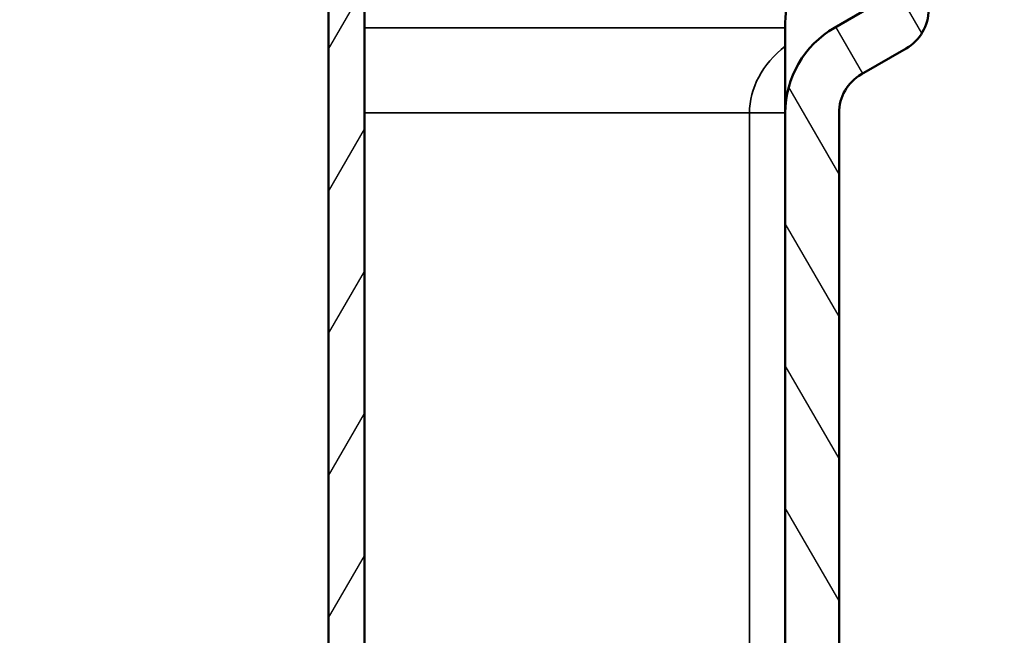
# Model space of a CAD drawing. Header units: millimetres. Extents: x 0 to 2103, y 0 to 1485.
# Tile 62 of 65: x 1682 to 1792, y 1003 to 1072. Entities that reach past the tile are written whole.
import ezdxf

# ---------------------------------------------------------------- set-up
doc = ezdxf.new("R2010")
doc.units = ezdxf.units.MM
doc.header["$LTSCALE"] = 2.5
for name, color, linetype, lineweight in [('AM_0', 7, 'Continuous', 50), ('AM_4', 7, 'Continuous', 35), ('AM_5', 7, 'Continuous', 35), ('AM_8', 7, 'Continuous', 25)]:
    doc.layers.add(name, color=color, linetype=linetype, lineweight=lineweight)
doc.styles.add('7 mm', font='arial.ttf')
doc.dimstyles.new('Schriftgröße 7', dxfattribs={"dimscale": 2.5, "dimtxt": 7, "dimasz": 2.5, "dimexe": 1.5, "dimexo": 1, "dimgap": 0.7000000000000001, "dimtad": 1, "dimrnd": 1e-08, "dimtxsty": '7 mm', "dimcen": 0.09, "dimdle": 10, "dimclrd": 256, "dimclre": 256, "dimclrt": 7, "dimadec": 1, "dimazin": 2, "dimtfac": 0.3571428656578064, "dimtdec": 3, "dimtmove": 0, "dimatfit": 3, "dimfxl": 1, "dimtolj": 1, "dimtzin": 0, "dimlwd": -1, "dimlwe": -1, "dimarcsym": 0})

# ---------------------------------------------------------------- blocks, each defined once
blk = doc.blocks.new('*D71')
at = {"layer": 'AM_5', "transparency": 16777216}
for p, q in [((1791.470534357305, 1156.638028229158), (2024.227897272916, 1156.638028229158)), ((2020.477897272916, 1150.388028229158), (2020.477897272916, 512.8880282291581)), ((1843.970534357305, 506.638028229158), (2024.227897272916, 506.638028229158))]:
    blk.add_line(p, q, dxfattribs=at)
for points in [[(2019.436230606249, 1150.388028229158), (2021.519563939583, 1150.388028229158), (2020.477897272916, 1156.638028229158)], [(2019.436230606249, 512.8880282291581), (2021.519563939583, 512.8880282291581), (2020.477897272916, 506.638028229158)]]:
    blk.add_solid(points, dxfattribs=at)
at = {"layer": 'Defpoints', "color": 0, "transparency": 16777216}
for p in [(1788.970534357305, 1156.638028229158), (1841.470534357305, 506.638028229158), (2020.477897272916, 506.638028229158)]:
    blk.add_point(p, dxfattribs=at)
at = {"layer": 'AM_5', "color": 7, "transparency": 16777216, "insert": (2009.679466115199, 721.4751694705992), "char_height": 17.5, "attachment_point": 4, "rotation": 90, "style": '7 mm'}
blk.add_mtext('\\A1; \\fArial|b0|i0;\\H17.5000;max. 620 / min. 500', dxfattribs=at)

msp = doc.modelspace()

# ---------------------------------------------------------------- hatches: boundary and pattern name
at = {"layer": 'AM_8'}
h = msp.add_hatch(dxfattribs=at)
h.set_pattern_fill('ANSI31', color=256, scale=63.5, angle=75.00017538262, style=0)
h.set_pattern_definition([(120.00017538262, (0, 0), (-6.874064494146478, -3.968771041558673), [])])
edge = h.paths.add_edge_path()
edge.add_ellipse((1484.970534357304, 1123.638028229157), major_axis=(-5.4999999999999, -9.526279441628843), ratio=1, start_angle=209.9999999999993, end_angle=360)
edge.add_line((1479.470534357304, 1114.111748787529), (1511.470534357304, 1095.63654017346))
edge.add_ellipse((1508.970534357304, 1091.306413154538), major_axis=(5, 2.131628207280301e-13), ratio=1, start_angle=0, end_angle=60.00000000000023, ccw=False)
edge.add_line((1513.970534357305, 1091.306413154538), (1513.970534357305, 1073.298282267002))
edge.add_ellipse((1518.970534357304, 1073.298282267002), major_axis=(-2.499999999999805, -4.330127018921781), ratio=1, start_angle=299.9999999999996, end_angle=360)
edge.add_line((1516.470534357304, 1068.96815524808), (1521.470534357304, 1066.081403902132))
edge.add_ellipse((1518.970534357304, 1061.75127688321), major_axis=(4.99999999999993, -3.552713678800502e-14), ratio=1, start_angle=0, end_angle=60.000000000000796, ccw=False)
edge.add_line((1523.970534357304, 1061.75127688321), (1523.970534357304, 914.6380282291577))
edge.add_line((1523.970534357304, 914.6380282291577), (1523.970534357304, 908.6380282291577))
edge.add_line((1523.970534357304, 908.6380282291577), (1523.970534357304, 906.6380282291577))
edge.add_line((1523.970534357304, 906.6380282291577), (1525.970534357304, 906.6380282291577))
edge.add_line((1525.970534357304, 906.6380282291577), (1529.970534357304, 906.6380282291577))
edge.add_line((1529.970534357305, 906.6380282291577), (1529.970534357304, 1061.75127688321))
edge.add_ellipse((1518.970534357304, 1061.75127688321), major_axis=(5.500000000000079, 9.52627944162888), ratio=1, start_angle=300.0000000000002, end_angle=360)
edge.add_line((1524.470534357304, 1071.277556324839), (1519.970534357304, 1073.875632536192))
edge.add_line((1519.970534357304, 1073.875632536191), (1519.970534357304, 1091.306413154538))
edge.add_ellipse((1508.970534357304, 1091.306413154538), major_axis=(5.499999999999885, 9.526279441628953), ratio=1, start_angle=300.0000000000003, end_angle=360)
edge.add_line((1514.470534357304, 1100.832692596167), (1482.470534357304, 1119.307901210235))
edge.add_ellipse((1484.970534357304, 1123.638028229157), major_axis=(-1.368455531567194e-47, 4.999999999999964), ratio=1, start_angle=0, end_angle=150.0000000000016, ccw=False)
edge.add_line((1484.970534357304, 1128.638028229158), (1491.262566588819, 1128.638028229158))
edge.add_ellipse((1491.262566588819, 1137.638028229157), major_axis=(8.457233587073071, -3.078181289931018), ratio=1, start_angle=289.9999999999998, end_angle=360)
edge.add_line((1499.719800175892, 1134.559846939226), (1500.470549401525, 1136.622513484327))
edge.add_ellipse((1508.470534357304, 1136.638028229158), major_axis=(5.329070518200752e-14, -7.999999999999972), ratio=1, start_angle=270.111116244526, end_angle=360.0000000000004)
edge.add_line((1508.470534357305, 1128.638028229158), (1515.470534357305, 1128.638028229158))
edge.add_line((1515.470534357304, 1128.638028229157), (1515.470534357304, 1126.638028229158))
edge.add_ellipse((1523.470534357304, 1126.638028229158), major_axis=(8.881784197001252e-14, -7.999999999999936), ratio=1, start_angle=269.9999999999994, end_angle=360)
edge.add_line((1523.470534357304, 1118.638028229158), (1525.503939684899, 1118.638028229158))
edge.add_line((1525.503939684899, 1118.638028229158), (1525.503939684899, 1109.638028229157))
edge.add_spline(control_points=[(1525.503939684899, 1109.638028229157), (1525.503939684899, 1109.164930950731), (1525.554773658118, 1108.648964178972), (1525.771785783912, 1107.641594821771), (1525.937815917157, 1107.150160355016), (1526.335535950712, 1106.25654400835), (1526.609563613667, 1105.775798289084), (1527.256475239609, 1104.885260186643), (1527.629052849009, 1104.475245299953), (1528.402561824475, 1103.759448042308), (1528.88060666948, 1103.394200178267), (1529.901993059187, 1102.768992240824), (1530.445122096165, 1102.508685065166), (1531.511868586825, 1102.100111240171), (1532.137720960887, 1101.921603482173), (1533.412671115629, 1101.690677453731), (1534.061727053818, 1101.638028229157), (1534.655181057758, 1101.638028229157)], knot_values=[-1.272264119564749, -1.272264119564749, -1.272264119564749, -1.272264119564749, -1.130334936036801, -1.130334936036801, -0.9884057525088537, -0.9884057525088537, -0.8368969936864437, -0.8368969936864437, -0.6853882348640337, -0.6853882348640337, -0.520730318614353, -0.520730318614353, -0.3560724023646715, -0.3560724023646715, -0.1780362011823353, -0.1780362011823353, 0, 0, 0, 0], degree=3, periodic=0)
edge.add_line((1534.655181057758, 1101.638028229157), (1535.811354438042, 1101.638028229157))
edge.add_line((1535.811354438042, 1101.638028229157), (1535.811354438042, 1094.138028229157))
edge.add_spline(control_points=[(1535.811354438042, 1094.138028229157), (1535.811354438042, 1093.201418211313), (1535.913077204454, 1092.180133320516), (1536.346885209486, 1090.187079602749), (1536.678653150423, 1089.215241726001), (1537.477058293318, 1087.439063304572), (1538.030582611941, 1086.480010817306), (1539.336383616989, 1084.706207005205), (1540.087963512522, 1083.89094283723), (1541.664070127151, 1082.452340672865), (1542.648592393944, 1081.713518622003), (1544.749727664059, 1080.452193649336), (1545.865788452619, 1079.928771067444), (1547.125524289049, 1079.45539887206), (1547.338524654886, 1079.379210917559), (1547.555545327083, 1079.305631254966)], knot_values=[-1.909097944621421, -1.909097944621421, -1.909097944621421, -1.909097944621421, -1.628114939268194, -1.628114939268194, -1.34713193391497, -1.34713193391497, -1.043903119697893, -1.043903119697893, -0.7406743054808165, -0.7406743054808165, -0.403721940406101, -0.403721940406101, -0.0667695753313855, -0.0667695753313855, 0, 0, 0, 0], degree=3, periodic=0)
edge.add_line((1547.555545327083, 1079.305631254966), (1547.555545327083, 1078.138028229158))
edge.add_line((1547.555545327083, 1078.138028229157), (1554.795166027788, 1078.138028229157))
edge.add_line((1554.795166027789, 1078.138028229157), (1554.795166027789, 1084.138028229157))
edge.add_spline(control_points=[(1554.795166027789, 1084.138028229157), (1554.001389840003, 1084.138028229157), (1553.132784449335, 1084.20533317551), (1551.424984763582, 1084.503706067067), (1550.585870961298, 1084.735234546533), (1549.1770441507, 1085.260836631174), (1548.470583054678, 1085.589488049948), (1547.139264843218, 1086.381526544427), (1546.514764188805, 1086.845512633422), (1545.517015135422, 1087.747194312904), (1545.041996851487, 1088.256665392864), (1544.215655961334, 1089.366284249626), (1543.86483136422, 1089.966802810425), (1543.361052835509, 1091.075645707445), (1543.152308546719, 1091.679807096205), (1542.879156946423, 1092.919470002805), (1542.814988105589, 1093.55502405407), (1542.814988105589, 1094.138028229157)], knot_values=[0, 0, 0, 0, 0.2381328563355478, 0.2381328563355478, 0.4762657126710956, 0.4762657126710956, 0.6892365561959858, 0.6892365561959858, 0.9022073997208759, 0.9022073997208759, 1.092681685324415, 1.092681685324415, 1.283155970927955, 1.283155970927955, 1.458057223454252, 1.458057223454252, 1.632958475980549, 1.632958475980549, 1.632958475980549, 1.632958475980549], degree=3, periodic=0)
edge.add_line((1542.814988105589, 1094.138028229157), (1542.814988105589, 1105.638028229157))
edge.add_spline(control_points=[(1542.814988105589, 1105.638028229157), (1542.814988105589, 1105.872221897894), (1542.753460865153, 1106.146436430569), (1542.550734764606, 1106.591689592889), (1542.366258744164, 1106.835888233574), (1541.968621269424, 1107.196096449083), (1541.677910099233, 1107.368112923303), (1541.130089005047, 1107.574468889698), (1540.770983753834, 1107.638028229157), (1540.467078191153, 1107.638028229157)], knot_values=[0.3214790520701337, 0.3214790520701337, 0.3214790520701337, 0.3214790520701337, 0.3917371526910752, 0.3917371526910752, 0.4682487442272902, 0.4682487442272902, 0.5526964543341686, 0.5526964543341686, 0.6438681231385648, 0.6438681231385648, 0.6438681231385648, 0.6438681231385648], degree=3, periodic=0)
edge.add_line((1540.467078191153, 1107.638028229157), (1534.655181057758, 1107.638028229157))
edge.add_spline(control_points=[(1534.655181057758, 1107.638028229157), (1534.357395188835, 1107.638028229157), (1534.00561416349, 1107.700830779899), (1533.468865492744, 1107.9054223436), (1533.184317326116, 1108.076388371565), (1532.793916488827, 1108.435049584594), (1532.612676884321, 1108.679378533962), (1532.412334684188, 1109.125824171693), (1532.351496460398, 1109.402200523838), (1532.351496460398, 1109.638028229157)], knot_values=[0, 0, 0, 0, 0.08933576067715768, 0.08933576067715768, 0.1723256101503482, 0.1723256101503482, 0.2483784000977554, 0.2483784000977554, 0.3191267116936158, 0.3191267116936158, 0.3191267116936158, 0.3191267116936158], degree=3, periodic=0)
edge.add_line((1532.351496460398, 1109.638028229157), (1532.351496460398, 1122.638028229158))
edge.add_spline(control_points=[(1532.351496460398, 1122.638028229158), (1532.351496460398, 1122.874087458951), (1532.29053206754, 1123.150720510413), (1532.089926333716, 1123.597562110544), (1531.908535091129, 1123.842133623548), (1531.5185528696, 1124.200678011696), (1531.234861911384, 1124.371614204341), (1530.701685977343, 1124.575341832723), (1530.353567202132, 1124.638028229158), (1530.058802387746, 1124.638028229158)], knot_values=[0.3174880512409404, 0.3174880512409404, 0.3174880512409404, 0.3174880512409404, 0.38830582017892, 0.38830582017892, 0.4644298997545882, 0.4644298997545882, 0.5472322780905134, 0.5472322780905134, 0.6356617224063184, 0.6356617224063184, 0.6356617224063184, 0.6356617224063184], degree=3, periodic=0)
edge.add_line((1530.058802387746, 1124.638028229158), (1523.470534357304, 1124.638028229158))
edge.add_ellipse((1523.470534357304, 1126.638028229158), major_axis=(-1.999999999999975, 1.09476442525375e-47), ratio=1, start_angle=0, end_angle=90.00000000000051, ccw=False)
edge.add_line((1521.470534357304, 1126.638028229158), (1521.470534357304, 1132.638028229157))
edge.add_ellipse((1519.470534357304, 1132.638028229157), major_axis=(-1.776356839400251e-14, 1.999999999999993), ratio=1, start_angle=269.9999999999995, end_angle=360)
edge.add_line((1519.470534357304, 1134.638028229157), (1510.97053435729, 1134.638028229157))
edge.add_line((1510.97053435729, 1134.638028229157), (1508.470534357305, 1134.638028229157))
edge.add_ellipse((1508.470534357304, 1136.638028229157), major_axis=(-1.499999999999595, -1.322875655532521), ratio=1, start_angle=0, end_angle=48.590377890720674, ccw=False)
edge.add_ellipse((1508.470534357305, 1136.638028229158), major_axis=(-2.000000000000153, 1.094764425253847e-47), ratio=1, start_angle=0, end_angle=41.40962210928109, ccw=False)
edge.add_line((1506.470534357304, 1136.638028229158), (1506.470534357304, 1156.638028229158))
edge.add_line((1506.470534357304, 1156.638028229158), (1501.370534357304, 1156.638028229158))
edge.add_line((1501.370534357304, 1156.638028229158), (1494.081644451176, 1136.611967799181))
edge.add_ellipse((1491.262566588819, 1137.638028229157), major_axis=(1.776356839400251e-14, -3.000000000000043), ratio=1, start_angle=0, end_angle=69.99999999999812, ccw=False)
edge.add_line((1491.262566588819, 1134.638028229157), (1484.970534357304, 1134.638028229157))
edge = h.paths.add_edge_path()
edge.add_ellipse((1778.970534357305, 1073.298282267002), major_axis=(4.999999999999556, 3.552713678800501e-14), ratio=1, start_angle=300.0000000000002, end_angle=360)
edge.add_line((1783.970534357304, 1073.298282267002), (1783.970534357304, 1091.306413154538))
edge.add_ellipse((1788.970534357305, 1091.306413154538), major_axis=(-2.49999999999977, 4.330127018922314), ratio=1, start_angle=0, end_angle=60.000000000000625, ccw=False)
edge.add_line((1786.470534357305, 1095.63654017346), (1818.470534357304, 1114.111748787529))
edge.add_ellipse((1812.970534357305, 1123.638028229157), major_axis=(-3.552713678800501e-14, 11.00000000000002), ratio=1, start_angle=209.9999999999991, end_angle=360)
edge.add_line((1812.970534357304, 1134.638028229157), (1806.67850212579, 1134.638028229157))
edge.add_ellipse((1806.67850212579, 1137.638028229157), major_axis=(-2.819077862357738, -1.026060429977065), ratio=1, start_angle=0, end_angle=69.99999999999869, ccw=False)
edge.add_line((1803.859424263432, 1136.611967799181), (1796.570534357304, 1156.638028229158))
edge.add_line((1796.570534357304, 1156.638028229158), (1791.470534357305, 1156.638028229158))
edge.add_line((1791.470534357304, 1156.638028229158), (1791.470534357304, 1136.638028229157))
edge.add_ellipse((1789.470534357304, 1136.638028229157), major_axis=(1.50000000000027, -1.322875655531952), ratio=1, start_angle=0, end_angle=41.4096221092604, ccw=False)
edge.add_ellipse((1789.470534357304, 1136.638028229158), major_axis=(-3.552713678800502e-14, -1.999999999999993), ratio=1, start_angle=0, end_angle=48.59037789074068, ccw=False)
edge.add_line((1789.470534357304, 1134.638028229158), (1786.970534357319, 1134.638028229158))
edge.add_line((1786.970534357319, 1134.638028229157), (1778.470534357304, 1134.638028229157))
edge.add_ellipse((1778.470534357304, 1132.638028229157), major_axis=(-1.999999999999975, 1.09476442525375e-47), ratio=1, start_angle=269.9999999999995, end_angle=360)
edge.add_line((1776.470534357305, 1132.638028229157), (1776.470534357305, 1126.638028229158))
edge.add_ellipse((1774.470534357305, 1126.638028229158), major_axis=(-1.776356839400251e-14, -1.999999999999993), ratio=1, start_angle=0, end_angle=90.00000000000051, ccw=False)
edge.add_line((1774.470534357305, 1124.638028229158), (1767.882266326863, 1124.638028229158))
edge.add_spline(control_points=[(1767.882266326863, 1124.638028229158), (1767.587501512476, 1124.638028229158), (1767.239382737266, 1124.575341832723), (1766.706206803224, 1124.371614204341), (1766.422515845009, 1124.200678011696), (1766.03253362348, 1123.842133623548), (1765.851142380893, 1123.597562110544), (1765.650536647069, 1123.150720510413), (1765.58957225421, 1122.874087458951), (1765.58957225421, 1122.638028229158)], knot_values=[-0.6356617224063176, -0.6356617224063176, -0.6356617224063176, -0.6356617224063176, -0.5472322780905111, -0.5472322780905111, -0.4644298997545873, -0.4644298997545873, -0.388305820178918, -0.388305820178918, -0.3174880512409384, -0.3174880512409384, -0.3174880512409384, -0.3174880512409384], degree=3, periodic=0)
edge.add_line((1765.58957225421, 1122.638028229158), (1765.58957225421, 1109.638028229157))
edge.add_spline(control_points=[(1765.58957225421, 1109.638028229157), (1765.58957225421, 1109.402200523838), (1765.528734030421, 1109.125824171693), (1765.328391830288, 1108.679378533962), (1765.147152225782, 1108.435049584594), (1764.756751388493, 1108.076388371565), (1764.472203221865, 1107.9054223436), (1763.935454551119, 1107.700830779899), (1763.583673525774, 1107.638028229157), (1763.28588765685, 1107.638028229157)], knot_values=[-0.3191267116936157, -0.3191267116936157, -0.3191267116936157, -0.3191267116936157, -0.2483784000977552, -0.2483784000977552, -0.172325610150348, -0.172325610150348, -0.08933576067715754, -0.08933576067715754, 0, 0, 0, 0], degree=3, periodic=0)
edge.add_line((1763.28588765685, 1107.638028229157), (1757.473990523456, 1107.638028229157))
edge.add_spline(control_points=[(1757.473990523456, 1107.638028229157), (1757.170084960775, 1107.638028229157), (1756.810979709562, 1107.574468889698), (1756.263158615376, 1107.368112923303), (1755.972447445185, 1107.196096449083), (1755.574809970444, 1106.835888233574), (1755.390333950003, 1106.591689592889), (1755.187607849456, 1106.146436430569), (1755.126080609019, 1105.872221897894), (1755.126080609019, 1105.638028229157)], knot_values=[-0.6438681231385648, -0.6438681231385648, -0.6438681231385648, -0.6438681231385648, -0.5526964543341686, -0.5526964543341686, -0.4682487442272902, -0.4682487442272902, -0.3917371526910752, -0.3917371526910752, -0.3214790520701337, -0.3214790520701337, -0.3214790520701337, -0.3214790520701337], degree=3, periodic=0)
edge.add_line((1755.126080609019, 1105.638028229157), (1755.126080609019, 1094.138028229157))
edge.add_spline(control_points=[(1755.126080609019, 1094.138028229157), (1755.126080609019, 1093.55502405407), (1755.061911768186, 1092.919470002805), (1754.788760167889, 1091.679807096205), (1754.5800158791, 1091.075645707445), (1754.076237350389, 1089.966802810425), (1753.725412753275, 1089.366284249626), (1752.899071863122, 1088.256665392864), (1752.424053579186, 1087.747194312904), (1751.426304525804, 1086.845512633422), (1750.801803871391, 1086.381526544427), (1749.470485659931, 1085.589488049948), (1748.764024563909, 1085.260836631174), (1747.35519775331, 1084.735234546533), (1746.516083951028, 1084.503706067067), (1744.808284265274, 1084.20533317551), (1743.939678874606, 1084.138028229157), (1743.14590268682, 1084.138028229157)], knot_values=[-1.63295847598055, -1.63295847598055, -1.63295847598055, -1.63295847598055, -1.458057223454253, -1.458057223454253, -1.283155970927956, -1.283155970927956, -1.092681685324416, -1.092681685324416, -0.9022073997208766, -0.9022073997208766, -0.6892365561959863, -0.6892365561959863, -0.4762657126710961, -0.4762657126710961, -0.2381328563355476, -0.2381328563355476, 0, 0, 0, 0], degree=3, periodic=0)
edge.add_line((1743.14590268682, 1084.138028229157), (1743.14590268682, 1078.138028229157))
edge.add_line((1743.14590268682, 1078.138028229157), (1750.385523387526, 1078.138028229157))
edge.add_line((1750.385523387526, 1078.138028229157), (1750.385523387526, 1079.305631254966))
edge.add_spline(control_points=[(1750.385523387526, 1079.305631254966), (1750.602544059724, 1079.379210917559), (1750.815544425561, 1079.45539887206), (1752.07528026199, 1079.928771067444), (1753.19134105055, 1080.452193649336), (1755.292476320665, 1081.713518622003), (1756.276998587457, 1082.452340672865), (1757.853105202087, 1083.89094283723), (1758.60468509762, 1084.706207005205), (1759.910486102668, 1086.480010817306), (1760.464010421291, 1087.439063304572), (1761.262415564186, 1089.215241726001), (1761.594183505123, 1090.187079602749), (1762.027991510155, 1092.180133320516), (1762.129714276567, 1093.201418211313), (1762.129714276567, 1094.138028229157)], knot_values=[0, 0, 0, 0, 0.06676957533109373, 0.06676957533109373, 0.403721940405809, 0.403721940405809, 0.7406743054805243, 0.7406743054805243, 1.043903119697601, 1.043903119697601, 1.347131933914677, 1.347131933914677, 1.628114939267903, 1.628114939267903, 1.909097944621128, 1.909097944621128, 1.909097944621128, 1.909097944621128], degree=3, periodic=0)
edge.add_line((1762.129714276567, 1094.138028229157), (1762.129714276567, 1101.638028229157))
edge.add_line((1762.129714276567, 1101.638028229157), (1763.28588765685, 1101.638028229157))
edge.add_spline(control_points=[(1763.28588765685, 1101.638028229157), (1763.879341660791, 1101.638028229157), (1764.528397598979, 1101.690677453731), (1765.803347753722, 1101.921603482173), (1766.429200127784, 1102.100111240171), (1767.495946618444, 1102.508685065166), (1768.039075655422, 1102.768992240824), (1769.060462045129, 1103.394200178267), (1769.538506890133, 1103.759448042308), (1770.3120158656, 1104.475245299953), (1770.684593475, 1104.885260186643), (1771.331505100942, 1105.775798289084), (1771.605532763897, 1106.25654400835), (1772.003252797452, 1107.150160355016), (1772.169282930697, 1107.641594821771), (1772.38629505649, 1108.648964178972), (1772.43712902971, 1109.164930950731), (1772.43712902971, 1109.638028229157)], knot_values=[0, 0, 0, 0, 0.1780362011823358, 0.1780362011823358, 0.3560724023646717, 0.3560724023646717, 0.5207303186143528, 0.5207303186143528, 0.685388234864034, 0.685388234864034, 0.836896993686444, 0.836896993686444, 0.9884057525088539, 0.9884057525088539, 1.130334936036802, 1.130334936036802, 1.272264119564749, 1.272264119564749, 1.272264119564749, 1.272264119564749], degree=3, periodic=0)
edge.add_line((1772.43712902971, 1109.638028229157), (1772.43712902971, 1118.638028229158))
edge.add_line((1772.43712902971, 1118.638028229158), (1774.470534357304, 1118.638028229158))
edge.add_ellipse((1774.470534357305, 1126.638028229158), major_axis=(7.999999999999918, 3.552713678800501e-14), ratio=1, start_angle=269.9999999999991, end_angle=360)
edge.add_line((1782.470534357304, 1126.638028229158), (1782.470534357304, 1128.638028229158))
edge.add_line((1782.470534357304, 1128.638028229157), (1789.470534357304, 1128.638028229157))
edge.add_ellipse((1789.470534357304, 1136.638028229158), major_axis=(7.999984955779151, -0.01551474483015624), ratio=1, start_angle=270.1111162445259, end_angle=360)
edge.add_line((1797.470519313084, 1136.622513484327), (1798.221268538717, 1134.559846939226))
edge.add_ellipse((1806.67850212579, 1137.638028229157), major_axis=(7.105427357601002e-14, -8.999999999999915), ratio=1, start_angle=289.9999999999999, end_angle=360)
edge.add_line((1806.67850212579, 1128.638028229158), (1812.970534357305, 1128.638028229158))
edge.add_ellipse((1812.970534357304, 1123.638028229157), major_axis=(2.499999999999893, -4.330127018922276), ratio=1, start_angle=0, end_angle=150.0000000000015, ccw=False)
edge.add_line((1815.470534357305, 1119.307901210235), (1783.470534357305, 1100.832692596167))
edge.add_ellipse((1788.970534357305, 1091.306413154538), major_axis=(-11.00000000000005, 2.131628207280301e-13), ratio=1, start_angle=300.0000000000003, end_angle=360)
edge.add_line((1777.970534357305, 1091.306413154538), (1777.970534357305, 1073.875632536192))
edge.add_line((1777.970534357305, 1073.875632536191), (1773.470534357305, 1071.277556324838))
edge.add_ellipse((1778.970534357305, 1061.75127688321), major_axis=(-11.00000000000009, 3.552713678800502e-14), ratio=1, start_angle=300.0000000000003, end_angle=360)
edge.add_line((1767.970534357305, 1061.75127688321), (1767.970534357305, 906.6380282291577))
edge.add_line((1767.970534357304, 906.6380282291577), (1771.735866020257, 906.6380282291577))
edge.add_line((1771.735866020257, 906.6380282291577), (1773.970534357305, 906.6380282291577))
edge.add_line((1773.970534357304, 906.6380282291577), (1773.970534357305, 1061.75127688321))
edge.add_ellipse((1778.970534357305, 1061.75127688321), major_axis=(-2.499999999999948, 4.330127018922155), ratio=1, start_angle=0, end_angle=60.000000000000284, ccw=False)
edge.add_line((1776.470534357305, 1066.081403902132), (1781.470534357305, 1068.96815524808))
h = msp.add_hatch(dxfattribs=at)
h.set_pattern_fill('ANSI31', color=256, scale=63.5, angle=14.999977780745, style=0)
h.set_pattern_definition([(59.99997778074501, (0, 0), (-6.87407510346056, 3.968752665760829), [])])
edge = h.paths.add_edge_path()
edge.add_ellipse((1648.970534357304, 989.1380282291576), major_axis=(72.00000000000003, 1.13998919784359e-14), ratio=1, start_angle=180, end_angle=360)
edge.add_line((1720.970534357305, 989.1380282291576), (1720.970534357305, 1078.425244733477))
edge.add_spline(control_points=[(1720.970534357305, 1078.425244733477), (1720.970534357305, 1079.080082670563), (1721.09838184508, 1079.728798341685), (1721.595192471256, 1080.939091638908), (1721.958964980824, 1081.489417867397), (1722.832757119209, 1082.373849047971), (1723.318205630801, 1082.716804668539), (1724.386004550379, 1083.217173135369), (1724.959753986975, 1083.370712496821), (1725.547040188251, 1083.420536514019)], knot_values=[-0.746292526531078, -0.746292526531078, -0.746292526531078, -0.746292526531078, -0.5498411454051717, -0.5498411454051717, -0.3537981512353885, -0.3537981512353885, -0.1768371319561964, -0.1768371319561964, 0, 0, 0, 0], degree=3, periodic=0)
edge.add_spline(control_points=[(1725.547040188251, 1083.420536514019), (1729.558820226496, 1083.760886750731), (1733.82482122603, 1084.138028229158)], knot_values=[0.003339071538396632, 0.003339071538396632, 0.003339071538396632, 0.5384657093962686, 0.5384657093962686, 0.5384657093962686], weights=[1.038595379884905, 1.02004440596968, 1.000247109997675], degree=2, periodic=0)
edge.add_line((1733.82482122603, 1084.138028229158), (1743.14590268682, 1084.138028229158))
edge.add_spline(control_points=[(1743.14590268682, 1084.138028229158), (1743.939678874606, 1084.138028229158), (1744.808284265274, 1084.205333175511), (1746.516083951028, 1084.503706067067), (1747.35519775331, 1084.735234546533), (1748.764024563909, 1085.260836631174), (1749.470485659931, 1085.589488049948), (1750.801803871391, 1086.381526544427), (1751.426304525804, 1086.845512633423), (1752.424053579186, 1087.747194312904), (1752.899071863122, 1088.256665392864), (1753.725412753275, 1089.366284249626), (1754.076237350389, 1089.966802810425), (1754.5800158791, 1091.075645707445), (1754.788760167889, 1091.679807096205), (1755.061911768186, 1092.919470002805), (1755.126080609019, 1093.55502405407), (1755.126080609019, 1094.138028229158)], knot_values=[0, 0, 0, 0, 0.2381328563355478, 0.2381328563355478, 0.4762657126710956, 0.4762657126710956, 0.6892365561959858, 0.6892365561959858, 0.9022073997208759, 0.9022073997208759, 1.092681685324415, 1.092681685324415, 1.283155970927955, 1.283155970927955, 1.458057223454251, 1.458057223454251, 1.632958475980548, 1.632958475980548, 1.632958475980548, 1.632958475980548], degree=3, periodic=0)
edge.add_line((1755.126080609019, 1094.138028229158), (1755.126080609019, 1105.638028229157))
edge.add_line((1755.126080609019, 1105.638028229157), (1755.126080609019, 1122.138028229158))
edge.add_line((1755.126080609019, 1122.138028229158), (1750.385523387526, 1122.138028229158))
edge.add_line((1750.385523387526, 1122.138028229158), (1750.385523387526, 1094.138028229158))
edge.add_spline(control_points=[(1750.385523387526, 1094.138028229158), (1750.385523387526, 1093.789306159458), (1750.346740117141, 1093.409226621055), (1750.181892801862, 1092.668168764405), (1750.055991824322, 1092.307154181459), (1749.751483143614, 1091.642398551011), (1749.538704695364, 1091.281555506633), (1749.038136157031, 1090.615274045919), (1748.750673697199, 1090.309589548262), (1748.146231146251, 1089.767420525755), (1747.767394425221, 1089.488032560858), (1746.960454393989, 1089.011117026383), (1746.53256831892, 1088.813221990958), (1745.681631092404, 1088.497407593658), (1745.176042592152, 1088.358299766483), (1744.147227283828, 1088.178729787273), (1743.624042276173, 1088.138028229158), (1743.14590268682, 1088.138028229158)], knot_values=[-0.9833000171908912, -0.9833000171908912, -0.9833000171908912, -0.9833000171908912, -0.8786833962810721, -0.8786833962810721, -0.7740667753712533, -0.7740667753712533, -0.659329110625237, -0.659329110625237, -0.5445914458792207, -0.5445914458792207, -0.4157375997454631, -0.4157375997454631, -0.2868837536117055, -0.2868837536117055, -0.1434418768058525, -0.1434418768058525, 0, 0, 0, 0], degree=3, periodic=0)
edge.add_line((1743.14590268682, 1088.138028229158), (1733.541746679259, 1088.138028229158))
edge.add_spline(control_points=[(1733.541746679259, 1088.138028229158), (1729.003024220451, 1087.73728258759), (1724.751334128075, 1087.378190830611)], knot_values=[16.37753239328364, 16.37753239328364, 16.37753239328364, 16.94880695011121, 16.94880695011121, 16.94880695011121], weights=[1.000304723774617, 1.021396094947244, 1.041065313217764], degree=2, periodic=0)
edge.add_spline(control_points=[(1724.751334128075, 1087.378190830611), (1723.651121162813, 1087.285268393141), (1722.579765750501, 1086.978341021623), (1720.613874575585, 1085.970476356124), (1719.738677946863, 1085.279079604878), (1718.363852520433, 1083.672760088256), (1717.849264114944, 1082.795327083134), (1717.149609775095, 1080.900126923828), (1716.970534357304, 1079.896870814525), (1716.970534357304, 1078.885911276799)], knot_values=[-1.268751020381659, -1.268751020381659, -1.268751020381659, -1.268751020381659, -0.9375120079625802, -0.9375120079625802, -0.60600679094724, -0.60600679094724, -0.3032554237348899, -0.3032554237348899, 0, 0, 0, 0], degree=3, periodic=0)
edge.add_line((1716.970534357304, 1078.885911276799), (1716.970534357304, 989.1380282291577))
edge.add_ellipse((1648.970534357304, 989.1380282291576), major_axis=(-68.00000000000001, 6.997003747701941e-15), ratio=1, start_angle=0, end_angle=180, ccw=False)
edge.add_line((1580.970534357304, 989.1380282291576), (1580.970534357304, 1032.138028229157))
edge.add_line((1580.970534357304, 1032.138028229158), (1576.970534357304, 1032.138028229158))
edge.add_line((1576.970534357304, 1032.138028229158), (1576.970534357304, 994.1380282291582))
edge.add_line((1576.970534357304, 994.1380282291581), (1576.970534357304, 992.1380282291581))
edge.add_line((1576.970534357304, 992.1380282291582), (1576.970534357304, 989.1380282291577))
edge = h.paths.add_edge_path()
edge.add_line((1630.970534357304, 1032.138028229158), (1634.970534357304, 1032.138028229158))
edge.add_line((1634.970534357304, 1032.138028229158), (1634.970534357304, 994.1380282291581))
edge.add_line((1634.970534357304, 994.138028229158), (1634.970534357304, 992.138028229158))
edge.add_line((1634.970534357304, 992.138028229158), (1634.970534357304, 989.1380282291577))
edge.add_ellipse((1648.970534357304, 989.1380282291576), major_axis=(-14.00000000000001, -1.998021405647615e-14), ratio=1, start_angle=0, end_angle=179.9999999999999)
edge.add_line((1662.970534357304, 989.1380282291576), (1662.970534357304, 1077.138028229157))
edge.add_line((1662.970534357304, 1077.138028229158), (1662.245843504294, 1077.138028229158))
edge.add_spline(control_points=[(1662.245843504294, 1077.138028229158), (1662.016821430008, 1077.518208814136), (1661.738077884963, 1077.86721038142), (1660.947494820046, 1078.623527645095), (1660.396370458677, 1078.976346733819), (1659.190376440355, 1079.450299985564), (1658.547648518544, 1079.567101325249), (1657.900389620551, 1079.557381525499)], knot_values=[-0.5223880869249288, -0.5223880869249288, -0.5223880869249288, -0.5223880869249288, -0.3887241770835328, -0.3887241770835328, -0.1941995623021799, -0.1941995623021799, 0, 0, 0, 0], degree=3, periodic=0)
edge.add_spline(control_points=[(1657.900389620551, 1079.557381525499), (1622.023863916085, 1079.018628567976), (1564.116247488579, 1084.138028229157)], knot_values=[7.333144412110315, 7.333144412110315, 7.333144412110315, 17.00385731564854, 17.00385731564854, 17.00385731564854], weights=[1.308756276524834, 1.358020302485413, 1.000247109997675], degree=2, periodic=0)
edge.add_line((1564.116247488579, 1084.138028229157), (1554.795166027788, 1084.138028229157))
edge.add_spline(control_points=[(1554.795166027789, 1084.138028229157), (1554.001389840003, 1084.138028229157), (1553.132784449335, 1084.20533317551), (1551.424984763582, 1084.503706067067), (1550.585870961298, 1084.735234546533), (1549.1770441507, 1085.260836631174), (1548.470583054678, 1085.589488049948), (1547.139264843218, 1086.381526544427), (1546.514764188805, 1086.845512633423), (1545.517015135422, 1087.747194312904), (1545.041996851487, 1088.256665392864), (1544.215655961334, 1089.366284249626), (1543.86483136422, 1089.966802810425), (1543.361052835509, 1091.075645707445), (1543.152308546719, 1091.679807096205), (1542.879156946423, 1092.919470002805), (1542.814988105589, 1093.55502405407), (1542.814988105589, 1094.138028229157)], knot_values=[-1.63295847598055, -1.63295847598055, -1.63295847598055, -1.63295847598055, -1.394825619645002, -1.394825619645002, -1.156692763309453, -1.156692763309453, -0.9437219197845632, -0.9437219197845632, -0.730751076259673, -0.730751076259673, -0.5402767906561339, -0.5402767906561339, -0.3498025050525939, -0.3498025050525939, -0.174901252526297, -0.174901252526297, 0, 0, 0, 0], degree=3, periodic=0)
edge.add_line((1542.814988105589, 1094.138028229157), (1542.814988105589, 1105.638028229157))
edge.add_line((1542.814988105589, 1105.638028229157), (1542.814988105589, 1122.138028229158))
edge.add_line((1542.814988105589, 1122.138028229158), (1547.555545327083, 1122.138028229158))
edge.add_line((1547.555545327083, 1122.138028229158), (1547.555545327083, 1094.138028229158))
edge.add_spline(control_points=[(1547.555545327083, 1094.138028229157), (1547.555545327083, 1093.789306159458), (1547.594328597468, 1093.409226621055), (1547.759175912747, 1092.668168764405), (1547.885076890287, 1092.307154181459), (1548.189585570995, 1091.642398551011), (1548.402364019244, 1091.281555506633), (1548.902932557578, 1090.615274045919), (1549.19039501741, 1090.309589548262), (1549.794837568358, 1089.767420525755), (1550.173674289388, 1089.488032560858), (1550.98061432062, 1089.011117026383), (1551.408500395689, 1088.813221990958), (1552.259437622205, 1088.497407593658), (1552.765026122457, 1088.358299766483), (1553.793841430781, 1088.178729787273), (1554.317026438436, 1088.138028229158), (1554.795166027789, 1088.138028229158)], knot_values=[0, 0, 0, 0, 0.1046166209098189, 0.1046166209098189, 0.2092332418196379, 0.2092332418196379, 0.3239709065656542, 0.3239709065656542, 0.4387085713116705, 0.4387085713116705, 0.567562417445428, 0.567562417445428, 0.6964162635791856, 0.6964162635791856, 0.8398581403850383, 0.8398581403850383, 0.983300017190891, 0.983300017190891, 0.983300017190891, 0.983300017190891], degree=3, periodic=0)
edge.add_line((1554.795166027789, 1088.138028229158), (1564.39932203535, 1088.138028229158))
edge.add_spline(control_points=[(1564.39932203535, 1088.138028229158), (1622.343317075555, 1083.021874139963), (1658.350511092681, 1083.589317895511)], knot_values=[0.004125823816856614, 0.004125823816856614, 0.004125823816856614, 9.703827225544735, 9.703827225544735, 9.703827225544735], weights=[1.000304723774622, 1.358416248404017, 1.306537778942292], degree=2, periodic=0)
edge.add_spline(control_points=[(1658.350511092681, 1083.589317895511), (1659.212862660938, 1083.602907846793), (1660.072074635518, 1083.484477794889), (1661.72534173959, 1082.991287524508), (1662.509229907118, 1082.619460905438), (1664.142684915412, 1081.51267592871), (1664.930090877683, 1080.71539848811), (1666.161680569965, 1078.85520195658), (1666.590690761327, 1077.808033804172), (1666.915939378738, 1076.158397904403), (1666.970534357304, 1075.598848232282), (1666.970534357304, 1075.038075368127)], knot_values=[-1.355254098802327, -1.355254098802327, -1.355254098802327, -1.355254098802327, -1.096458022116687, -1.096458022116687, -0.8375610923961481, -0.8375610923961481, -0.5044191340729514, -0.5044191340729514, -0.1682318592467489, -0.1682318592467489, 0, 0, 0, 0], degree=3, periodic=0)
edge.add_line((1666.970534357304, 1075.038075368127), (1666.970534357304, 989.1380282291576))
edge.add_ellipse((1648.970534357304, 989.1380282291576), major_axis=(18, 2.849972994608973e-15), ratio=1, start_angle=180, end_angle=360, ccw=False)
edge.add_line((1630.970534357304, 989.1380282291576), (1630.970534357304, 1032.138028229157))

# ---------------------------------------------------------------- linework, layer by layer
at = {"layer": 'AM_0'}
for p, q in [((1716.970534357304, 989.1380282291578), (1716.970534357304, 1078.8859112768)), ((1720.970534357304, 1078.425244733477), (1720.970534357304, 989.1380282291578)), ((1773.470534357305, 1071.277556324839), (1777.970534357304, 1073.875632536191)), ((1767.970534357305, 1071.75127688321), (1767.970534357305, 1061.75127688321)), ((1781.470534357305, 1068.96815524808), (1776.470534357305, 1066.081403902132)), ((1767.970534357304, 906.6380282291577), (1767.970534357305, 1061.75127688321)), ((1773.970534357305, 1061.75127688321), (1773.970534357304, 906.6380282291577))]:
    msp.add_line(p, q, dxfattribs=at)
for centre, radius, start, end in [((1778.970534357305, 1071.75127688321), 11, 119.9999999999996, 180), ((1778.970534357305, 1073.298282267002), 4.999999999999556, 300.0000000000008, 0), ((1778.970534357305, 1061.75127688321), 11.00000000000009, 119.9999999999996, 180), ((1778.970534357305, 1061.75127688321), 4.999999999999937, 119.9999999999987, 180)]:
    msp.add_arc(centre, radius, start, end, dxfattribs=at)
at = {"layer": 'AM_4'}
for p, q in [((1720.970534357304, 1071.277556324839), (1767.970534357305, 1071.277556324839)), ((1720.970534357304, 1061.75127688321), (1763.970534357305, 1061.75127688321)), ((1767.970534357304, 1061.75127688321), (1763.970534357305, 1061.75127688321)), ((1763.970534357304, 906.6380282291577), (1763.970534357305, 1061.75127688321))]:
    msp.add_line(p, q, dxfattribs=at)
msp.add_ellipse((1778.970534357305, 1061.75127688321), major_axis=(-15, 4.105366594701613e-47), ratio=0.7333333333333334, start_param=5.535600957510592, end_param=6.283185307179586, dxfattribs=at)

# ---------------------------------------------------------------- dimensions: what is measured, and where the dimension line sits
at = {"layer": 'AM_5'}
dim = msp.add_linear_dim(base=(2020.477897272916, 506.638028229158), p1=(1788.970534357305, 1156.638028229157), p2=(1841.470534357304, 506.6380282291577), angle=90, text=' \\fArial|b0|i0;\\H17.5000;max. 620 / min. 500', dimstyle='Schriftgröße 7', override={"dimgap": 0.7000000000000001, "dimdec": 2, "dimtol": 0, "dimlim": 0, "dimtp": 0, "dimtm": -0, "dimtdec": 3, "dimtofl": 0, "dimatfit": 1}, dxfattribs=at)
dim.commit()
dim.dimension.update_dxf_attribs({"geometry": '*D71', "text_midpoint": (2020.477897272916, 831.6380282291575), "dimtype": 160})

doc.saveas('drawing.dxf')
